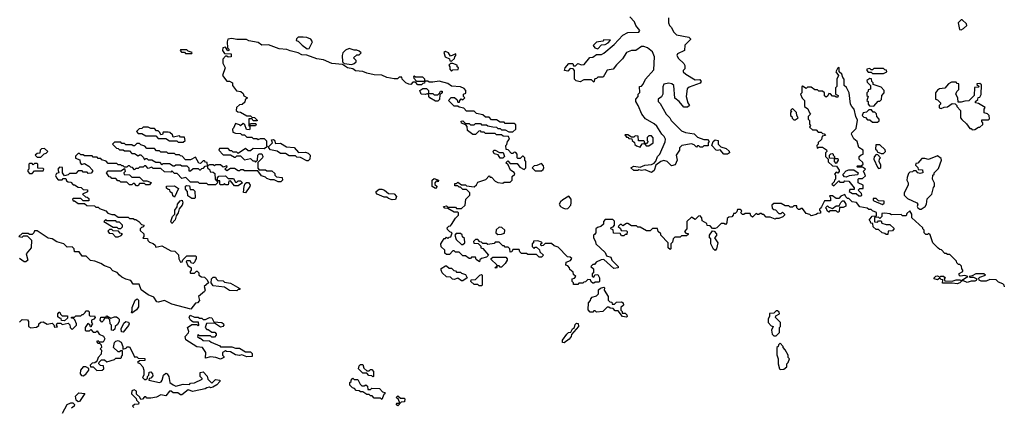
# Model space of a CAD drawing. Extents: x 2737310 to 2869991, y 870230 to 1012730.
# Tile 125 of 256: x 2850316 to 2858201, y 889255 to 892351. Entities that reach past the tile are written whole.
import ezdxf

# ---------------------------------------------------------------- set-up
doc = ezdxf.new("R2010")
doc.units = 0

msp = doc.modelspace()

# ---------------------------------------------------------------- linework, layer by layer
at = {"layer": '0CON02XD'}
for points in [[(2855410, 891185), (2855397, 891143), (2855375, 891127.5), (2855325, 891147.5), (2855295, 891143.3), (2855275, 891150), (2855265, 891143.3), (2855235, 891143.3), (2855210, 891165), (2855235, 891177.5), (2855285, 891170), (2855323, 891187), (2855375, 891192.5), (2855398.3, 891201.7), (2855411.7, 891218.3), (2855423.9, 891256.1), (2855442.5, 891275), (2855486.4, 891373.6), (2855486.7, 891395), (2855477.5, 891415), (2855457.5, 891435), (2855417.7, 891497.7), (2855397.5, 891517.5), (2855328.3, 891558.3), (2855297.5, 891595), (2855270, 891665), (2855250, 891695), (2855250, 891715), (2855270, 891735), (2855270, 891755), (2855281.7, 891768.3), (2855280, 891815), (2855295, 891820), (2855310, 891835), (2855327.5, 891875), (2855395, 891950), (2855400, 892055), (2855382.5, 892095), (2855345, 892126.7), (2855315, 892137.5), (2855295, 892137.5), (2855250, 892105), (2855215, 892103.3), (2855175, 892087.5), (2855143, 892037), (2855095, 891990), (2855070, 891955), (2855021.7, 891948.3), (2854988.3, 891891.7), (2854945, 891890), (2854935, 891880), (2854921.7, 891878.3), (2854915, 891850), (2854895, 891870), (2854835, 891870), (2854805, 891852.5), (2854771.7, 891861.7), (2854760, 891875), (2854760, 891945), (2854748.3, 891958.3), (2854725, 891960), (2854705, 891940), (2854680, 891945), (2854683, 891967), (2854715, 892000), (2854745, 892000), (2854751.7, 891981.7), (2854768.3, 891981.7), (2854785, 892000), (2854815, 891990), (2854837, 891993), (2854881.7, 892048.3), (2854905, 892050), (2854935, 892073.3), (2854975, 892073.8), (2854995, 892083.8), (2855076.7, 892153.3), (2855145, 892227.5), (2855185, 892247.5), (2855275, 892252.5), (2855282.5, 892265), (2855250, 892305), (2855240, 892335), (2855203, 892373)], [(2855512.5, 892365), (2855512.5, 892325), (2855520, 892305), (2855535, 892290), (2855553, 892253), (2855575, 892230), (2855675, 892210), (2855688.3, 892198.3), (2855688.3, 892191.7), (2855643, 892147), (2855640, 892105), (2855585, 892077.5), (2855577.5, 892065), (2855590.7, 892040.7), (2855635, 892000), (2855642.5, 891985), (2855641.7, 891958.3), (2855630, 891945), (2855630, 891935), (2855650, 891915), (2855725, 891870), (2855761.7, 891871.7), (2855772.5, 891855), (2855765, 891842.5), (2855678.3, 891811.7), (2855661.7, 891798.3), (2855652.5, 891735), (2855667.5, 891685), (2855680, 891665), (2855665, 891650), (2855635, 891650), (2855596.4, 891696.4), (2855563.6, 891723.6), (2855553.9, 891823.9), (2855537.7, 891837.7), (2855515, 891844), (2855473.3, 891835), (2855466.1, 891813.9), (2855466.4, 891753.6), (2855456.4, 891733.6), (2855430, 891715), (2855430, 891695), (2855445, 891680), (2855492.5, 891595), (2855523.3, 891565), (2855533.8, 891543.8), (2855615, 891462.5), (2855648.3, 891448.3), (2855717, 891437), (2855745, 891410), (2855795, 891392.5), (2855825, 891392.5), (2855837.5, 891375), (2855830, 891365), (2855828.3, 891341.7), (2855795, 891340), (2855785, 891330), (2855765, 891330), (2855755, 891340), (2855745, 891340), (2855735, 891330), (2855718.3, 891348.3), (2855695, 891357.5), (2855620, 891345), (2855600, 891325), (2855600, 891305), (2855573, 891267), (2855580, 891225), (2855565, 891190), (2855535, 891180), (2855500, 891215), (2855475, 891222.5), (2855450, 891215), (2855410, 891185)], [(2857855, 892270), (2857875, 892280), (2857900, 892305), (2857898.3, 892318.3), (2857865, 892350), (2857855, 892350), (2857832.5, 892325), (2857843, 892273), (2857855, 892270)], [(2854105, 891492.5), (2854135, 891490), (2854145, 891480), (2854165, 891480), (2854175, 891470), (2854205, 891470), (2854233, 891453), (2854265, 891452.5), (2854290, 891475), (2854288.3, 891508.3), (2854275, 891520), (2854205, 891520), (2854195, 891530), (2854165, 891530), (2854135, 891550), (2854095, 891550), (2854075, 891570), (2854045, 891570), (2854025, 891590), (2853975, 891600), (2853955, 891620), (2853895, 891620), (2853871.7, 891641.7), (2853835, 891650), (2853825, 891660), (2853795, 891660), (2853750, 891705), (2853771.7, 891728.3), (2853798.3, 891728.3), (2853818.3, 891708.3), (2853825, 891690), (2853838.3, 891691.7), (2853840, 891705), (2853851.7, 891718.3), (2853865, 891710), (2853880, 891725), (2853870, 891735), (2853870, 891755), (2853888.3, 891761.7), (2853890, 891785), (2853875, 891800), (2853845, 891812.5), (2853775, 891820), (2853745, 891840), (2853675, 891860), (2853625, 891850), (2853595, 891850), (2853585, 891860), (2853560, 891860), (2853558.3, 891841.7), (2853545, 891840), (2853535, 891830), (2853505, 891830), (2853485, 891850), (2853465, 891850), (2853447.5, 891832.5), (2853433.6, 891833.6), (2853407.5, 891845), (2853380, 891875), (2853375, 891890), (2853355, 891890), (2853341.7, 891878.3), (2853315, 891877.5), (2853255, 891887.5), (2853215, 891907.5), (2853155, 891910), (2853095, 891923.3), (2853065, 891937.5), (2853005, 891942.5), (2852985, 891957.5), (2852940, 891965), (2852901.7, 891991.7), (2852815, 892000), (2852749.3, 892029.3), (2852695, 892037.5), (2852615, 892067.5), (2852575, 892070), (2852546.4, 892086.4), (2852480.7, 892100.7), (2852455, 892112.5), (2852395, 892116.7), (2852309.3, 892149.3), (2852255, 892147.5), (2852225, 892168.8), (2852151.7, 892181.7), (2852133, 892193), (2852055, 892192.5), (2852015, 892200), (2851983.6, 892196.4), (2851977.5, 892175), (2851980, 892125), (2851990, 892115), (2851990, 892105), (2851981.7, 892101.7), (2851965, 892130), (2851943.6, 892126.4), (2851941.2, 892105), (2851955, 892080), (2852008.3, 892078.3), (2852010, 892055), (2851985, 892050), (2851975, 892060), (2851965, 892060), (2851942.5, 892035), (2851943, 892003), (2851962.5, 891965), (2851940, 891905), (2851975, 891860), (2851995, 891860), (2852020, 891845), (2852020, 891825), (2852051.7, 891781.7), (2852087.5, 891777.5), (2852105, 891760), (2852111.7, 891741.7), (2852140, 891725), (2852121.7, 891708.3), (2852118.3, 891691.7), (2852098.3, 891671.7), (2852075, 891670), (2852051.7, 891648.3), (2852050, 891625), (2852063, 891613), (2852085, 891610), (2852135, 891580), (2852165, 891580), (2852175, 891570), (2852197, 891567), (2852220, 891545), (2852215, 891540), (2852185, 891540), (2852178.3, 891558.3), (2852151.7, 891558.3), (2852151.7, 891501.7), (2852160, 891500), (2852165, 891520), (2852205, 891520), (2852210, 891515), (2852205, 891500), (2852160, 891500), (2852160, 891475), (2852155, 891470), (2852131.7, 891471.7), (2852118.3, 891508.3), (2852105, 891520), (2852085, 891500), (2852075, 891510), (2852045, 891520), (2852028.3, 891481.7), (2852020, 891475), (2852021.7, 891451.7), (2852045, 891442.5), (2852085, 891440), (2852095, 891430), (2852115, 891430), (2852135, 891410), (2852175, 891410), (2852185, 891400), (2852215, 891400), (2852225, 891392.5), (2852245, 891400), (2852275, 891400), (2852291.7, 891381.7), (2852292.5, 891345), (2852300, 891335), (2852275, 891317.5), (2852185, 891320), (2852165, 891300), (2852145, 891300), (2852125, 891320), (2852065, 891280), (2852055, 891290), (2852025, 891290), (2852015, 891300), (2852001.7, 891301.7), (2851985, 891320), (2851915, 891320), (2851910, 891305), (2851945, 891270), (2852005, 891270), (2852035, 891250), (2852045, 891250), (2852055, 891260), (2852085, 891260), (2852115, 891230), (2852165, 891240), (2852181.7, 891221.7), (2852195, 891220), (2852205, 891210), (2852220, 891225), (2852222.5, 891265), (2852235, 891277.5), (2852255, 891276.7), (2852263.3, 891255), (2852260, 891245), (2852221.7, 891208.3), (2852221.7, 891178.3), (2852223, 891163), (2852235, 891150), (2852285, 891150), (2852295, 891140), (2852335, 891140), (2852358.3, 891118.3), (2852360, 891105), (2852371.7, 891091.7), (2852418.3, 891088.3), (2852420, 891065), (2852407, 891053), (2852385, 891052.5), (2852355, 891070), (2852325, 891070), (2852295, 891080), (2852285, 891090), (2852251.7, 891101.7), (2852221.7, 891141.7), (2852115, 891140), (2852105, 891150), (2852085, 891150), (2852075, 891140), (2852065, 891140), (2852035, 891160), (2852005, 891160), (2851975, 891140), (2851960, 891155), (2851978.3, 891171.7), (2851975, 891180), (2851945, 891170), (2851925, 891190), (2851885, 891190), (2851875, 891180), (2851865, 891190), (2851835, 891190), (2851820, 891180), (2851820, 891165), (2851838.3, 891148.3), (2851841.7, 891131.7), (2851865, 891130), (2851878.3, 891118.3), (2851880, 891075), (2851891.7, 891061.7), (2851900, 891060), (2851900, 891085), (2851911.7, 891098.3), (2851965, 891100), (2851985, 891080), (2852028.3, 891078.3), (2852045, 891050), (2852055, 891050), (2852065, 891060), (2852085, 891060), (2852100, 891045), (2852065, 891020), (2852035, 891020), (2852005, 891060), (2851991.7, 891058.3), (2851985, 891030), (2851965, 891030), (2851955, 891040), (2851945, 891030), (2851925, 891030), (2851920, 891035), (2851920, 891060), (2851900, 891060), (2851900, 891045), (2851885, 891030), (2851825, 891030), (2851815, 891040), (2851755, 891040), (2851745, 891050), (2851685, 891050), (2851647, 891087), (2851615, 891080), (2851578.3, 891118.3), (2851555, 891120), (2851535, 891140), (2851525, 891130), (2851475, 891132.5), (2851445, 891160), (2851385, 891160), (2851375, 891170), (2851345, 891160), (2851325, 891180), (2851315, 891180), (2851305, 891170), (2851275, 891170), (2851265, 891160), (2851245, 891160), (2851235, 891150), (2851218.3, 891168.3), (2851205, 891170), (2851195, 891180), (2851185, 891180), (2851175, 891170), (2851155, 891170), (2851145, 891180), (2851135, 891180), (2851125, 891190), (2851105, 891190), (2851095, 891200), (2851025, 891200), (2851008.3, 891218.3), (2850975, 891230), (2850965, 891240), (2850945, 891240), (2850935, 891250), (2850905, 891250), (2850895, 891260), (2850835, 891260), (2850825, 891270), (2850805, 891270), (2850795, 891280), (2850785, 891280), (2850761.7, 891258.3), (2850761.7, 891241.7), (2850798.3, 891228.3), (2850800, 891205), (2850811.7, 891191.7), (2850835, 891200), (2850868.3, 891178.3), (2850900, 891145), (2850900, 891135), (2850888.3, 891121.7), (2850865, 891120), (2850855, 891130), (2850825, 891130), (2850815, 891140), (2850785, 891140), (2850765, 891120), (2850715, 891120), (2850705, 891110), (2850675, 891100), (2850660, 891125), (2850658.3, 891168.3), (2850635, 891170), (2850620, 891155), (2850630, 891125), (2850611.7, 891118.3), (2850603, 891103), (2850610, 891085), (2850625, 891070), (2850655, 891070), (2850665, 891080), (2850685, 891080), (2850691.7, 891061.7), (2850703, 891053), (2850725, 891050), (2850745, 891030), (2850755, 891030), (2850785, 891010), (2850807, 891007), (2850825, 890990), (2850858.3, 890988.3), (2850858.3, 890971.7), (2850820, 890955), (2850841.7, 890931.7), (2850855, 890930), (2850868.3, 890918.3), (2850868.3, 890901.7), (2850825, 890900), (2850805, 890920), (2850745, 890920), (2850740, 890915), (2850745, 890900), (2850755, 890900), (2850785, 890880), (2850835, 890880), (2850853, 890863), (2850915, 890860), (2850925, 890850), (2850945, 890850), (2850955, 890840), (2851005, 890820), (2851023, 890803), (2851055, 890790), (2851075, 890790), (2851105, 890770), (2851185, 890770), (2851195, 890760), (2851225, 890760), (2851235, 890750), (2851245, 890750), (2851270, 890735), (2851291.7, 890711.7), (2851310, 890705), (2851308.3, 890691.7), (2851291.7, 890688.3), (2851280, 890675), (2851281.7, 890661.7), (2851310, 890635), (2851310, 890615), (2851301.7, 890601.7), (2851338.3, 890598.3), (2851341.7, 890581.7), (2851355, 890570), (2851385, 890560), (2851400, 890545), (2851405, 890530), (2851455, 890540), (2851525, 890500), (2851558.3, 890498.3), (2851588.3, 890468.3), (2851590, 890435), (2851605, 890410), (2851618.3, 890411.7), (2851621.7, 890428.3), (2851655, 890460), (2851725, 890460), (2851730, 890455), (2851730, 890435), (2851720, 890425), (2851718.3, 890411.7), (2851705, 890400), (2851691.7, 890401.7), (2851680, 890420), (2851655, 890420), (2851650, 890415), (2851661.7, 890381.7), (2851690, 890365), (2851690, 890345), (2851680, 890335), (2851680, 890325), (2851685, 890320), (2851715, 890320), (2851731.7, 890338.3), (2851738.3, 890338.3), (2851750, 890325), (2851750, 890305), (2851773, 890293), (2851795, 890290), (2851818.3, 890268.3), (2851827.5, 890245), (2851792.5, 890215), (2851800, 890185), (2851796.7, 890173.3), (2851747.5, 890135), (2851757, 890103), (2851740, 890085), (2851725, 890080), (2851687, 890033), (2851535, 890072.5), (2851475, 890102.5), (2851425, 890090), (2851415, 890092.5), (2851389.3, 890129.3), (2851345, 890148.8), (2851307.5, 890175)], [(2852618.3, 892118.3), (2852635, 892120), (2852660, 892175), (2852646.4, 892196.4), (2852615, 892207.5), (2852585, 892210), (2852545, 892210), (2852531.7, 892198.3), (2852530, 892185), (2852545, 892180), (2852577, 892147), (2852618.3, 892118.3)], [(2854945, 892117.5), (2854975, 892150), (2855005, 892152.5), (2855030, 892165), (2855048.3, 892188.3), (2854995, 892190), (2854985, 892180), (2854935, 892172.5), (2854907.5, 892145), (2854922.5, 892125), (2854945, 892117.5)], [(2851695, 892080), (2851698.3, 892088.3), (2851665, 892100), (2851655, 892110), (2851605, 892110), (2851600, 892105), (2851611.7, 892091.7), (2851635, 892090), (2851645, 892080), (2851695, 892080)], [(2852975, 891992.5), (2852995, 892000), (2853010, 892015), (2853010, 892025), (2852990, 892045), (2853015, 892070), (2853035, 892070), (2853050, 892085), (2853035, 892100), (2853017, 892107), (2852995, 892107.5), (2852955, 892120), (2852923.9, 892106.1), (2852903, 892087), (2852897.5, 892065), (2852900, 892015), (2852915, 892000), (2852975, 891992.5)], [(2853775, 892020), (2853798.3, 892041.7), (2853800, 892055), (2853810, 892065), (2853808.3, 892078.3), (2853765, 892060), (2853750, 892085), (2853725, 892096.7), (2853711.7, 892088.3), (2853723.6, 892053.6), (2853758.3, 892038.3), (2853761.7, 892021.7), (2853775, 892020)], [(2853775, 891940), (2853785, 891950), (2853828.3, 891951.7), (2853830, 891965), (2853820, 891975), (2853818.3, 891988.3), (2853785, 892000), (2853765, 892000), (2853751.7, 891988.3), (2853760, 891975), (2853760, 891955), (2853775, 891940)], [(2857055, 890940), (2857060, 890945), (2857058.3, 890958.3), (2857030, 890985), (2857045, 891000), (2857070, 891000), (2857070, 891025), (2857030, 891045), (2857030, 891075), (2857035, 891080), (2857065, 891080), (2857088.3, 891101.7), (2857078.3, 891128.3), (2857070, 891135), (2857090, 891155), (2857065, 891170), (2857025, 891170), (2857020, 891175), (2857025, 891180), (2857055, 891180), (2857070, 891195), (2857068.3, 891208.3), (2857040, 891235), (2857040, 891255), (2857055, 891270), (2857070, 891275), (2857070, 891305), (2857037, 891327), (2857022.5, 891375), (2856997, 891397), (2856977.5, 891435), (2856980, 891445), (2857015, 891480), (2857026.2, 891546.2), (2857013.3, 891575), (2857000, 891635), (2856980, 891655), (2856970, 891675), (2856957.5, 891765), (2856937, 891807), (2856920, 891825), (2856920, 891875), (2856908.3, 891888.3), (2856900, 891915), (2856880, 891935), (2856878.3, 891968.3), (2856865, 891960), (2856852.5, 891935), (2856872.5, 891905), (2856860, 891875), (2856860, 891815), (2856850, 891805), (2856850, 891755), (2856870, 891745), (2856868.3, 891731.7), (2856855, 891730), (2856845, 891740), (2856825, 891740), (2856808.3, 891758.3), (2856795, 891760), (2856788.3, 891741.7), (2856775, 891730), (2856761.7, 891741.7), (2856760, 891765), (2856745, 891780), (2856715, 891780), (2856705, 891790), (2856685, 891790), (2856655, 891810), (2856625, 891810), (2856615, 891800), (2856585, 891820), (2856580, 891815), (2856580, 891765), (2856570, 891755), (2856583, 891723), (2856600, 891705), (2856600, 891655), (2856628.3, 891638.3), (2856640, 891605), (2856650, 891595), (2856630, 891575), (2856630, 891555), (2856640, 891545), (2856640, 891515), (2856650, 891505), (2856641.7, 891491.7), (2856665, 891470), (2856695, 891470), (2856711.7, 891451.7), (2856735, 891450), (2856745, 891440), (2856758.3, 891438.3), (2856770, 891425), (2856741.7, 891418.3), (2856738.3, 891391.7), (2856711.7, 891368.3), (2856710, 891355), (2856700, 891345), (2856701.7, 891321.7), (2856715, 891330), (2856745, 891330), (2856778.3, 891308.3), (2856780, 891295), (2856770, 891285), (2856770, 891255), (2856790, 891235), (2856791.7, 891211.7), (2856825, 891180), (2856858.3, 891178.3), (2856880, 891145), (2856880, 891135), (2856868.3, 891121.7), (2856855, 891130), (2856840, 891115), (2856850, 891105), (2856850, 891075), (2856840, 891065), (2856838.3, 891051.7), (2856820, 891035), (2856835, 891020), (2856875, 891060), (2856885, 891050), (2856915, 891050), (2856925, 891060), (2856955, 891057.5), (2857000, 891005), (2856998.3, 890991.7), (2856965, 890990), (2856960, 890975), (2856985, 890960), (2857015, 890960), (2857035, 890940), (2857055, 890940)], [(2857235, 891920), (2857260, 891935), (2857258.3, 891948.3), (2857245, 891950), (2857235, 891960), (2857155, 891960), (2857145, 891950), (2857135, 891950), (2857125, 891960), (2857100, 891955), (2857100, 891945), (2857111.7, 891931.7), (2857135, 891930), (2857145, 891920), (2857235, 891920)], [(2853560, 891860), (2853560, 891875), (2853545, 891890), (2853485, 891890), (2853475, 891900), (2853470, 891895), (2853471.7, 891881.7), (2853495, 891860), (2853555, 891860), (2853560, 891860)], [(2857155, 891660), (2857191.7, 891698.3), (2857205, 891700), (2857218.3, 891711.7), (2857220, 891745), (2857240, 891765), (2857240, 891785), (2857215, 891810), (2857151.7, 891831.7), (2857150, 891845), (2857140, 891855), (2857138.3, 891878.3), (2857125, 891880), (2857100, 891865), (2857101.7, 891851.7), (2857130, 891825), (2857130, 891795), (2857111.7, 891788.3), (2857110, 891775), (2857100, 891765), (2857100, 891745), (2857110, 891735), (2857100, 891705), (2857110, 891695), (2857110, 891675), (2857121.7, 891661.7), (2857155, 891660)], [(2857945, 891470), (2857965, 891472.5), (2857995, 891490), (2858005, 891490), (2858028.3, 891511.7), (2858030, 891525), (2858020, 891535), (2858021.7, 891548.3), (2858075, 891550), (2858081.7, 891558.3), (2858080, 891585), (2858067, 891597), (2858040, 891605), (2858040, 891635), (2858048.3, 891648.3), (2857995, 891680), (2857970, 891685), (2857970, 891695), (2857988.3, 891711.7), (2857991.7, 891728.3), (2858005, 891730), (2858017, 891753), (2858018.3, 891828.3), (2858005, 891840), (2857981.7, 891838.3), (2857981.7, 891831.7), (2858000, 891815), (2857995, 891810), (2857961.7, 891808.3), (2857960, 891745), (2857918.3, 891701.7), (2857885, 891700), (2857855, 891690), (2857831.7, 891691.7), (2857830, 891725), (2857812.5, 891755), (2857820, 891775), (2857837, 891793), (2857838.3, 891838.3), (2857825, 891840), (2857815, 891850), (2857778.3, 891851.7), (2857753.6, 891836.4), (2857725, 891802.5), (2857683, 891797), (2857665, 891787.5), (2857650, 891765), (2857650, 891715), (2857665, 891710), (2857690, 891685), (2857690, 891675), (2857680, 891665), (2857680, 891645), (2857695, 891640), (2857718.3, 891651.7), (2857747, 891653), (2857785, 891680), (2857808.3, 891678.3), (2857820, 891665), (2857820, 891655), (2857850, 891625), (2857850, 891565), (2857860.7, 891550.7), (2857898.3, 891518.3), (2857925, 891480), (2857935, 891480), (2857945, 891470)], [(2853645, 891697.5), (2853600, 891725), (2853592.5, 891735), (2853590, 891760), (2853563, 891753), (2853530, 891755), (2853520, 891785), (2853545, 891800), (2853575, 891800), (2853590, 891785), (2853590, 891760), (2853625, 891760), (2853635, 891750), (2853665, 891750), (2853678.3, 891761.7), (2853685, 891780), (2853698.3, 891778.3), (2853700, 891765), (2853681.7, 891748.3), (2853677, 891713), (2853665, 891700), (2853645, 891697.5)], [(2856525, 891550), (2856550, 891565), (2856540, 891585), (2856538.3, 891608.3), (2856505, 891640), (2856490, 891625), (2856500, 891615), (2856490, 891605), (2856490, 891585), (2856500, 891575), (2856501.7, 891561.7), (2856515, 891550), (2856525, 891550)], [(2857185, 891530), (2857198.3, 891541.7), (2857200, 891555), (2857180, 891575), (2857178.3, 891598.3), (2857165, 891610), (2857151.7, 891611.7), (2857138.3, 891628.3), (2857115, 891630), (2857098.3, 891611.7), (2857070, 891605), (2857063, 891583), (2857075, 891570), (2857088.3, 891568.3), (2857105, 891550), (2857125, 891550), (2857145, 891530), (2857185, 891530)], [(2857955, 890290), (2857980, 890275), (2857976.4, 890263.6), (2857965, 890257.5), (2857935, 890257.5), (2857905, 890247.5), (2857875, 890260), (2857860, 890260), (2857846.1, 890243.9), (2857825, 890236.7), (2857785, 890242.5), (2857705, 890240), (2857708.3, 890268.3), (2857695, 890270), (2857685, 890280), (2857665, 890267.5), (2857640, 890275), (2857640, 890285), (2857653, 890297), (2857665, 890300), (2857685, 890290), (2857693, 890297), (2857715, 890297.5), (2857730, 890285), (2857720, 890275), (2857725, 890260), (2857785, 890257.5), (2857815, 890267.5), (2857845, 890267.5), (2857860, 890260), (2857860, 890265), (2857910, 890295), (2857885, 890302.5), (2857848.3, 890298.3), (2857840, 890305), (2857840.7, 890319.3), (2857870, 890335), (2857870, 890345), (2857860, 890355), (2857858.3, 890378.3), (2857845, 890390), (2857835, 890390), (2857820, 890405), (2857818.3, 890418.3), (2857765, 890470), (2857745, 890470), (2857735, 890480), (2857725, 890480), (2857698.3, 890508.3), (2857685, 890510), (2857671.7, 890521.7), (2857630, 890565), (2857608.3, 890628.3), (2857595, 890640), (2857585, 890630), (2857571.7, 890631.7), (2857560, 890645), (2857560, 890665), (2857550, 890675), (2857550, 890685), (2857460, 890765), (2857460, 890795), (2857445, 890820), (2857421.7, 890798.3), (2857415, 890780), (2857385, 890780), (2857375, 890790), (2857298.3, 890788.3), (2857285, 890797.5), (2857245, 890802.5), (2857221.7, 890798.3), (2857220, 890775), (2857205, 890760), (2857195, 890770), (2857161.7, 890768.3), (2857161.7, 890731.7), (2857185, 890730), (2857195, 890740), (2857215, 890740), (2857221.7, 890721.7), (2857255, 890710), (2857285, 890710), (2857318.3, 890678.3), (2857305, 890660), (2857271.7, 890658.3), (2857268.3, 890631.7), (2857255, 890630), (2857245, 890640), (2857223, 890643), (2857195, 890670), (2857175, 890670), (2857151.7, 890691.7), (2857148.3, 890718.3), (2857131.7, 890721.7), (2857130, 890735), (2857120, 890745), (2857141.7, 890778.3), (2857178.3, 890781.7), (2857178.3, 890808.3), (2857145, 890820), (2857135, 890830), (2857115, 890830), (2857101.7, 890841.7), (2857043, 890853), (2857018.3, 890888.3), (2856981.7, 890891.7), (2856955, 890920), (2856945, 890920), (2856931.7, 890931.7), (2856925, 890950), (2856891.7, 890938.3), (2856875, 890920), (2856855, 890920), (2856825, 890940), (2856800, 890940), (2856810, 890925), (2856808.3, 890901.7), (2856760, 890900), (2856738.3, 890851.7), (2856728.3, 890841.7), (2856720, 890835), (2856720, 890825), (2856730, 890815), (2856728.3, 890801.7), (2856705, 890800), (2856695, 890790), (2856655, 890780), (2856645, 890790), (2856615, 890800), (2856585, 890840), (2856575, 890840), (2856565, 890830), (2856551.7, 890831.7), (2856540, 890845), (2856540, 890860), (2856515, 890860), (2856505, 890850), (2856485, 890850), (2856475, 890860), (2856445, 890860), (2856415, 890880), (2856355, 890880), (2856340, 890865), (2856341.7, 890841.7), (2856355, 890830), (2856368.3, 890828.3), (2856395, 890800), (2856415, 890800), (2856425, 890810), (2856440, 890795), (2856440, 890785), (2856428.3, 890771.7), (2856395, 890760), (2856375, 890760), (2856365, 890752.5), (2856325, 890770), (2856295, 890770), (2856275, 890790), (2856265, 890790), (2856255, 890800), (2856245, 890800), (2856235, 890790), (2856225, 890790), (2856215, 890800), (2856185, 890770), (2856171.7, 890781.7), (2856165, 890800), (2856125, 890800), (2856115, 890790), (2856105, 890790), (2856090, 890805), (2856100, 890820), (2856085, 890830), (2856065, 890830), (2856058.3, 890811.7), (2856045, 890800), (2856031.7, 890798.3), (2856030, 890785), (2856018.3, 890771.7), (2855995, 890770), (2855981.7, 890758.3), (2855980, 890725), (2855968.3, 890711.7), (2855955, 890720), (2855935, 890720), (2855900, 890685), (2855885, 890680), (2855865, 890680), (2855845, 890700), (2855821.7, 890701.7), (2855818.3, 890718.3), (2855781.7, 890741.7), (2855780, 890765), (2855765, 890780), (2855751.7, 890778.3), (2855725, 890750), (2855695, 890770), (2855660, 890735), (2855660, 890675), (2855640, 890655), (2855651.7, 890641.7), (2855668.3, 890638.3), (2855668.3, 890631.7), (2855655, 890620), (2855615, 890620), (2855605, 890610), (2855561.7, 890608.3), (2855550, 890595), (2855545, 890570), (2855530, 890555), (2855530, 890515), (2855525, 890510), (2855510, 890525), (2855510, 890565), (2855450, 890625), (2855450, 890635), (2855430, 890655), (2855425, 890680), (2855385, 890680), (2855365, 890660), (2855335, 890660), (2855285, 890690), (2855265, 890690), (2855255, 890700), (2855215, 890700), (2855185, 890720), (2855175, 890720), (2855145, 890700), (2855135, 890710), (2855125, 890710), (2855110, 890695), (2855128.3, 890678.3), (2855131.7, 890661.7), (2855175, 890660), (2855180, 890655), (2855178.3, 890631.7), (2855165, 890630), (2855155, 890620), (2855135, 890620), (2855125, 890640), (2855071.7, 890641.7), (2855068.3, 890668.3), (2855050, 890675), (2855051.7, 890688.3), (2855068.3, 890691.7), (2855080, 890705), (2855078.3, 890738.3), (2855065, 890750), (2855005, 890750), (2854990, 890735), (2854990, 890715), (2854970, 890695), (2854943, 890687), (2854930, 890675), (2854930, 890645), (2854918.3, 890631.7), (2854910, 890625), (2854910, 890605), (2854927.5, 890575), (2854930, 890555), (2855005, 890487.5), (2855015, 890460), (2855049.3, 890449.3), (2855057.5, 890425), (2855110, 890375), (2855110, 890365), (2855075, 890357.5), (2854995, 890430), (2854973, 890427), (2854931.7, 890408.3), (2854918.3, 890391.7), (2854905, 890390), (2854890, 890375), (2854910, 890355), (2854910, 890325), (2854900, 890315), (2854900, 890295), (2854915, 890290), (2854921.7, 890308.3), (2854945, 890310), (2854960, 890285), (2854960, 890255), (2854955, 890250), (2854925, 890250), (2854915, 890240), (2854905, 890240), (2854891.7, 890251.7), (2854888.3, 890268.3), (2854865, 890270), (2854848.3, 890251.7), (2854835, 890250), (2854825, 890240), (2854795, 890240), (2854785, 890230), (2854751.7, 890231.7), (2854750, 890245), (2854740, 890255), (2854740, 890275), (2854758.3, 890281.7), (2854770, 890295), (2854751.7, 890311.7), (2854748.3, 890328.3), (2854721.7, 890351.7), (2854720, 890365), (2854705, 890380), (2854690, 890385), (2854691.7, 890408.3), (2854728.3, 890421.7), (2854738.3, 890438.3), (2854725, 890450), (2854701.7, 890451.7), (2854628.3, 890528.3), (2854595, 890540), (2854575, 890560), (2854525, 890560), (2854508.3, 890541.7), (2854495, 890540), (2854490, 890545), (2854490, 890555), (2854500, 890565), (2854495, 890570), (2854465, 890580), (2854431.7, 890578.3), (2854430, 890565), (2854420, 890555), (2854420, 890535), (2854435, 890520), (2854445, 890530), (2854455, 890530), (2854478.3, 890508.3), (2854481.7, 890491.7), (2854510, 890465), (2854495, 890450), (2854475, 890450), (2854455, 890470), (2854385, 890470), (2854375, 890480), (2854335, 890480), (2854321.7, 890491.7), (2854315, 890510), (2854265, 890510), (2854258.3, 890491.7), (2854245, 890490), (2854240, 890515), (2854228.3, 890528.3), (2854205, 890530), (2854195, 890540), (2854185, 890540), (2854155, 890570), (2854125, 890570), (2854115, 890560), (2854065, 890550), (2854055, 890560), (2854025, 890560), (2854015, 890570), (2854001.7, 890571.7), (2853985, 890590), (2853965, 890590), (2853950, 890575), (2853951.7, 890561.7), (2853988.3, 890558.3), (2854008.3, 890538.3), (2854010, 890525), (2854025, 890520), (2854070, 890465), (2854055, 890450), (2854015, 890440), (2854001.7, 890428.3), (2853998.3, 890411.7), (2853971.7, 890431.7), (2853965, 890450), (2853935, 890450), (2853925, 890440), (2853915, 890440), (2853885, 890460), (2853865, 890460), (2853835, 890490), (2853805, 890490), (2853795, 890500), (2853785, 890500), (2853758.3, 890471.7), (2853735, 890470), (2853721.7, 890481.7), (2853720, 890505), (2853691.7, 890531.7), (2853687.5, 890555), (2853715, 890600), (2853725, 890600), (2853735, 890610), (2853745, 890600), (2853755, 890610), (2853768.3, 890611.7), (2853780, 890645), (2853761.7, 890651.7), (2853741.7, 890671.7), (2853740, 890685), (2853751.7, 890698.3), (2853765, 890700), (2853775, 890710), (2853807, 890763), (2853830, 890785), (2853830, 890805), (2853825, 890810), (2853795, 890810), (2853745, 890840), (2853721.7, 890841.7), (2853710, 890855), (2853735, 890860), (2853745, 890850), (2853805, 890850), (2853815, 890840), (2853855, 890840), (2853882.5, 890865), (2853890, 890915), (2853920, 890945), (2853920, 890965), (2853895, 890990), (2853865, 890990), (2853845, 891010), (2853835, 891010), (2853825, 891020), (2853801.7, 891021.7), (2853801.7, 891038.3), (2853815, 891040), (2853825, 891050), (2853855, 891030), (2853885, 891030), (2853895, 891020), (2853955, 891012.5), (2853975, 891030), (2853985, 891050), (2854048.3, 891071.7), (2854075, 891100), (2854085, 891090), (2854095, 891090), (2854125, 891057.5), (2854145, 891047.5), (2854185, 891042.5), (2854195, 891050), (2854245, 891050), (2854260, 891065), (2854260, 891095), (2854280, 891115), (2854276.4, 891126.4), (2854247, 891147), (2854228.3, 891188.3), (2854210, 891205), (2854225, 891220), (2854245, 891200), (2854298.8, 891198.8), (2854320.7, 891170.7), (2854355, 891152.5), (2854370, 891165), (2854370, 891215), (2854360, 891225), (2854360, 891245), (2854348.3, 891258.3), (2854341.7, 891258.3), (2854325, 891240), (2854305, 891240), (2854300, 891245), (2854300, 891275), (2854288.3, 891288.3), (2854275, 891290), (2854265, 891280), (2854255, 891280), (2854228.3, 891308.3), (2854211.7, 891311.7), (2854210, 891345), (2854217.5, 891352.5), (2854223, 891377), (2854237.5, 891395), (2854230, 891415), (2854188.3, 891418.3), (2854175, 891430), (2854135, 891430), (2854125, 891440), (2854045, 891440), (2854035, 891450), (2854015, 891450), (2854005, 891460), (2853991.7, 891458.3), (2853967, 891433), (2853945, 891432.5), (2853902.5, 891465), (2853900, 891495), (2853888.3, 891508.3), (2853853.6, 891523.6), (2853851.7, 891538.3), (2853865, 891540), (2853885, 891520), (2853915, 891520), (2853925, 891510), (2853955, 891510), (2853965, 891520), (2854005, 891520), (2854015, 891510), (2854055, 891510), (2854065, 891500), (2854105, 891492.5)], [(2851625, 891370), (2851640, 891385), (2851635, 891410), (2851605, 891410), (2851595, 891420), (2851545, 891410), (2851538.3, 891428.3), (2851517, 891447), (2851505, 891450), (2851465, 891450), (2851458.3, 891431.7), (2851445, 891430), (2851438.3, 891448.3), (2851425, 891460), (2851411.7, 891461.7), (2851395, 891480), (2851365, 891480), (2851345, 891490), (2851305, 891490), (2851295, 891480), (2851271.7, 891478.3), (2851250, 891455), (2851265, 891440), (2851295, 891440), (2851325, 891420), (2851405, 891420), (2851425, 891400), (2851485, 891400), (2851515, 891380), (2851575, 891380), (2851585, 891370), (2851625, 891370)], [(2851685, 891140), (2851705, 891160), (2851745, 891160), (2851755, 891150), (2851765, 891150), (2851775, 891160), (2851788.3, 891161.7), (2851801.7, 891178.3), (2851820, 891180), (2851818.3, 891208.3), (2851805, 891210), (2851795, 891220), (2851785, 891220), (2851765, 891200), (2851751.7, 891201.7), (2851725, 891250), (2851685, 891230), (2851645, 891230), (2851618.3, 891258.3), (2851605, 891260), (2851595, 891270), (2851565, 891270), (2851555, 891280), (2851505, 891280), (2851495, 891290), (2851445, 891290), (2851435, 891300), (2851411.7, 891301.7), (2851395, 891320), (2851335, 891320), (2851318.3, 891338.3), (2851285, 891350), (2851275, 891360), (2851255, 891360), (2851235, 891340), (2851225, 891340), (2851215, 891350), (2851165, 891350), (2851155, 891360), (2851135, 891360), (2851125, 891370), (2851075, 891370), (2851060, 891355), (2851091.7, 891321.7), (2851105, 891320), (2851115, 891310), (2851145, 891310), (2851155, 891300), (2851195, 891300), (2851215, 891280), (2851235, 891280), (2851265, 891260), (2851275, 891270), (2851285, 891270), (2851308.3, 891248.3), (2851315, 891230), (2851325, 891240), (2851335, 891240), (2851345, 891230), (2851375, 891230), (2851405, 891210), (2851435, 891210), (2851455, 891190), (2851465, 891200), (2851515, 891200), (2851545, 891180), (2851555, 891180), (2851565, 891190), (2851605, 891190), (2851615, 891180), (2851655, 891180), (2851670, 891165), (2851671.7, 891141.7), (2851685, 891140)], [(2852625, 891220), (2852615, 891220), (2852565, 891247.5), (2852535, 891250), (2852525, 891260), (2852475, 891260), (2852445, 891280), (2852405, 891280), (2852377, 891297), (2852325, 891310), (2852310, 891325), (2852310, 891335), (2852340, 891365), (2852331.7, 891388.3), (2852345, 891392.5), (2852356.4, 891386.4), (2852365, 891360), (2852405, 891362.5), (2852453, 891333), (2852515, 891326.7), (2852548.3, 891288.3), (2852605, 891291.2), (2852625, 891283.3), (2852642.5, 891265), (2852640, 891235), (2852625, 891220)], [(2855285, 891330), (2855301.7, 891358.3), (2855320, 891360), (2855320, 891375), (2855315, 891380), (2855271.7, 891381.7), (2855268.3, 891418.3), (2855245, 891420), (2855235, 891410), (2855215, 891410), (2855185, 891430), (2855161.7, 891428.3), (2855175, 891410), (2855185, 891410), (2855195, 891400), (2855218.3, 891398.3), (2855220, 891385), (2855238.3, 891368.3), (2855241.7, 891351.7), (2855255, 891340), (2855285, 891330)], [(2855355, 891340), (2855390, 891365), (2855390, 891405), (2855375, 891420), (2855355, 891420), (2855341.7, 891408.3), (2855340, 891385), (2855350, 891375), (2855335, 891360), (2855320, 891360), (2855331.7, 891341.7), (2855355, 891340)], [(2855985, 891273.3), (2855953.9, 891273.9), (2855925, 891310), (2855905, 891302.5), (2855892.5, 891305), (2855860, 891345), (2855870, 891375), (2855885, 891390), (2855910, 891385), (2855910, 891355), (2855931.7, 891331.7), (2855975, 891320), (2855998.3, 891298.3), (2856000, 891285), (2855985, 891273.3)], [(2850485, 891250), (2850511.7, 891278.3), (2850528.3, 891281.7), (2850540, 891295), (2850515, 891320), (2850491.7, 891318.3), (2850480, 891305), (2850478.3, 891281.7), (2850455, 891280), (2850440, 891265), (2850455, 891250), (2850485, 891250)], [(2854185, 891242.5), (2854165, 891243.3), (2854148.3, 891268.3), (2854115, 891277.5), (2854107.5, 891295), (2854113.6, 891306.4), (2854125, 891307.5), (2854158.3, 891288.3), (2854188.3, 891288.3), (2854197.5, 891255), (2854185, 891242.5)], [(2857235, 891280), (2857250, 891295), (2857248.3, 891308.3), (2857205, 891350), (2857171.7, 891348.3), (2857170, 891315), (2857180, 891305), (2857181.7, 891291.7), (2857215, 891280), (2857235, 891280)], [(2856855, 891200), (2856840, 891215), (2856840, 891240), (2856801.7, 891241.7), (2856800, 891265), (2856811.7, 891278.3), (2856825, 891280), (2856830, 891275), (2856830, 891265), (2856840, 891255), (2856840, 891240), (2856868.3, 891238.3), (2856870, 891225), (2856855, 891200)], [(2857195, 891160), (2857205, 891162.5), (2857211.7, 891168.3), (2857212.5, 891185), (2857200, 891215), (2857203, 891237), (2857210, 891245), (2857188.3, 891268.3), (2857175, 891272.5), (2857158.3, 891251.7), (2857156.7, 891235), (2857185, 891170), (2857195, 891160)], [(2857535, 890832.5), (2857567.5, 890855), (2857577, 890873), (2857583, 890917), (2857620, 890955), (2857633, 891007), (2857641.7, 891018.3), (2857641.7, 891041.7), (2857627.5, 891075), (2857630, 891105), (2857640, 891115), (2857640, 891125), (2857675, 891160), (2857697.5, 891225), (2857695, 891240), (2857665, 891260), (2857595, 891232.5), (2857565, 891240), (2857541.7, 891238.3), (2857508.3, 891201.7), (2857491.7, 891198.3), (2857490, 891185), (2857508.3, 891168.3), (2857511.7, 891151.7), (2857545, 891150), (2857550, 891125), (2857528.3, 891118.3), (2857510, 891125), (2857495, 891140), (2857475, 891140), (2857467, 891133), (2857445, 891130), (2857435, 891120), (2857423, 891087), (2857420, 891065), (2857430, 891045), (2857430, 891025), (2857400, 890965), (2857400, 890945), (2857425, 890920), (2857500, 890885), (2857507.5, 890875), (2857502.5, 890855), (2857507.5, 890845), (2857525, 890832.5), (2857535, 890832.5)], [(2850415, 891120), (2850435, 891140), (2850505, 891140), (2850510, 891155), (2850505, 891160), (2850461.7, 891161.7), (2850460, 891195), (2850455, 891200), (2850435, 891200), (2850425, 891190), (2850415, 891200), (2850395, 891200), (2850390, 891195), (2850390, 891155), (2850380, 891145), (2850380, 891135), (2850395, 891120), (2850415, 891120)], [(2851265, 891020), (2851251.7, 891021.7), (2851235, 891040), (2851225, 891040), (2851215, 891030), (2851195, 891030), (2851175, 891050), (2851125, 891050), (2851115, 891060), (2851101.7, 891061.7), (2851085, 891080), (2851055, 891080), (2851045, 891090), (2851031.7, 891091.7), (2851010, 891125), (2851025, 891140), (2851125, 891140), (2851155, 891160), (2851160, 891135), (2851150, 891125), (2851151.7, 891111.7), (2851195, 891110), (2851215, 891090), (2851275, 891090), (2851305, 891060), (2851335, 891060), (2851368.3, 891048.3), (2851355, 891030), (2851325, 891030), (2851315, 891040), (2851275, 891040), (2851265, 891020)], [(2854495, 891140), (2854508.3, 891151.7), (2854512.5, 891165), (2854511.7, 891181.7), (2854495, 891200), (2854457, 891183), (2854435, 891180), (2854420, 891165), (2854445, 891140), (2854495, 891140)], [(2856935, 891090), (2856921.7, 891091.7), (2856910, 891105), (2856910, 891115), (2856935, 891140), (2856955, 891150), (2856995, 891150), (2857030, 891125), (2857025, 891110), (2856958.3, 891101.7), (2856935, 891090)], [(2853645, 891000), (2853620, 891015), (2853620, 891065), (2853635, 891080), (2853670, 891065), (2853668.3, 891051.7), (2853655, 891060), (2853640, 891045), (2853641.7, 891031.7), (2853660, 891015), (2853645, 891000)], [(2851555, 890930), (2851541.7, 890941.7), (2851538.3, 890958.3), (2851521.7, 890971.7), (2851518.3, 890988.3), (2851505, 890990), (2851491.7, 891001.7), (2851491.7, 891018.3), (2851555, 891020), (2851588.3, 890998.3), (2851555, 890930)], [(2851715, 890920), (2851695, 890920), (2851661.7, 890941.7), (2851660, 890975), (2851642.5, 890995), (2851645, 891017.5), (2851655, 891022.5), (2851675, 891020), (2851681.7, 890991.7), (2851705, 890990), (2851718.3, 890978.3), (2851720, 890925), (2851715, 890920)], [(2852125, 890963.3), (2852108.3, 890968.3), (2852113, 891017), (2852121.7, 891038.3), (2852132.5, 891047.5), (2852147, 891047), (2852162.5, 891025), (2852160, 891015), (2852125, 890963.3)], [(2853298.3, 890908.3), (2853268.3, 890918.3), (2853255, 890930), (2853235, 890930), (2853180, 890955), (2853170, 890965), (2853170, 890975), (2853195, 890993.3), (2853215, 890994), (2853237.5, 890985), (2853268.3, 890958.3), (2853315, 890956.7), (2853332.5, 890935), (2853325, 890910), (2853298.3, 890908.3)], [(2851535, 890720), (2851527.5, 890735), (2851540, 890775), (2851557.5, 890792.5), (2851557.5, 890825), (2851576.7, 890853.3), (2851578.8, 890875), (2851600.7, 890899.3), (2851617, 890907), (2851622.5, 890885), (2851616.7, 890865), (2851593, 890837), (2851586.2, 890803.8), (2851568.3, 890781.7), (2851560.7, 890749.3), (2851535, 890720)], [(2854685, 890837.5), (2854705, 890840), (2854730, 890865), (2854732.5, 890885), (2854732.5, 890915), (2854715, 890936.7), (2854665, 890907.5), (2854647, 890893), (2854637.5, 890875), (2854646.7, 890855), (2854665, 890843.3), (2854685, 890837.5)], [(2856875, 890810), (2856865, 890810), (2856855, 890820), (2856805, 890820), (2856795, 890810), (2856781.7, 890821.7), (2856780, 890835), (2856770, 890845), (2856785, 890860), (2856795, 890850), (2856825, 890840), (2856855, 890860), (2856878.3, 890861.7), (2856891.7, 890888.3), (2856905, 890900), (2856915, 890900), (2856932.5, 890875), (2856931.7, 890858.3), (2856911.7, 890848.3), (2856881.7, 890848.3), (2856880, 890815), (2856875, 890810)], [(2857225, 890872.5), (2857238.3, 890881.7), (2857238.3, 890898.3), (2857195, 890900), (2857175, 890920), (2857151.7, 890918.3), (2857150, 890905), (2857155, 890900), (2857225, 890872.5)], [(2851125, 890680), (2851138.3, 890691.7), (2851140, 890705), (2851115, 890730), (2851095, 890730), (2851085, 890740), (2851015, 890740), (2851005, 890750), (2850990, 890735), (2851065, 890690), (2851095, 890690), (2851105, 890680), (2851125, 890680)], [(2851307.5, 890175), (2851287.5, 890187.5), (2851273.6, 890233.6), (2851225, 890232.5), (2851205, 890262.5), (2851165, 890273.3), (2851135, 890290), (2851114.1, 890304.1), (2851096.7, 890326.7), (2851060.7, 890340.7), (2851040, 890365), (2850995, 890380), (2850965, 890400), (2850918, 890418), (2850882.3, 890422.3), (2850847, 890457), (2850815, 890456.7), (2850792.5, 890492.5), (2850755, 890492.5), (2850752.5, 890515), (2850735, 890532.5), (2850695, 890530), (2850670, 890555), (2850612.3, 890572.3), (2850575, 890597.5), (2850545, 890602.5), (2850455, 890660), (2850435, 890660), (2850430, 890645), (2850415, 890630), (2850395, 890630), (2850385, 890640), (2850335, 890640), (2850310, 890615), (2850335, 890610), (2850345, 890620), (2850375, 890620), (2850410, 890585), (2850407.5, 890525), (2850367.5, 890475), (2850380, 890425), (2850365, 890412.5), (2850353, 890413), (2850315, 890437.5)], [(2851105, 890612.5), (2851128.3, 890621.7), (2851140, 890635), (2851121.7, 890641.7), (2851108.3, 890658.3), (2851065, 890660), (2851055, 890670), (2851035, 890670), (2851021.7, 890658.3), (2851031.7, 890641.7), (2851058.3, 890638.3), (2851083, 890613), (2851105, 890612.5)], [(2854145, 890630), (2854175, 890632.5), (2854198.3, 890641.7), (2854200, 890665), (2854178.3, 890688.3), (2854155, 890690), (2854133, 890667), (2854130, 890645), (2854145, 890630)], [(2855885, 890502.5), (2855873, 890513), (2855850, 890555), (2855850, 890595), (2855840, 890605), (2855840, 890625), (2855865, 890660), (2855878.3, 890658.3), (2855897.5, 890635), (2855897, 890623), (2855880, 890605), (2855906.7, 890565), (2855897.5, 890515), (2855885, 890502.5)], [(2853865, 890550), (2853880, 890565), (2853878.3, 890598.3), (2853861.7, 890611.7), (2853858.3, 890628.3), (2853845, 890640), (2853811.7, 890638.3), (2853800, 890625), (2853811.7, 890591.7), (2853855, 890550), (2853865, 890550)], [(2854135, 890360), (2854120, 890365), (2854140, 890380), (2854138.3, 890388.3), (2854091.7, 890431.7), (2854091.7, 890438.3), (2854105, 890450), (2854208.3, 890448.3), (2854220, 890435), (2854220, 890425), (2854205, 890400), (2854175, 890370), (2854165, 890370), (2854155, 890380), (2854140, 890380), (2854135, 890360)], [(2853865, 890260), (2853855, 890260), (2853825, 890280), (2853795, 890270), (2853783, 890273), (2853765, 890290), (2853733, 890293), (2853700, 890325), (2853690, 890345), (2853691.7, 890358.3), (2853725, 890380), (2853735, 890380), (2853755, 890360), (2853775, 890360), (2853791.7, 890341.7), (2853805, 890340), (2853815, 890330), (2853845, 890330), (2853855, 890320), (2853885, 890310), (2853900, 890285), (2853865, 890260)], [(2852055, 890180), (2851995, 890182.5), (2851955, 890210), (2851865, 890220), (2851850, 890245), (2851853, 890277), (2851865, 890290), (2851885, 890290), (2851890, 890275), (2851903, 890263), (2851945, 890260), (2851955, 890250), (2852005, 890240), (2852078.3, 890198.3), (2852078.3, 890191.7), (2852065, 890190), (2852055, 890180)], [(2854015, 890220), (2853995, 890220), (2853985, 890230), (2853955, 890230), (2853930, 890255), (2853931.7, 890268.3), (2853965, 890270), (2854000, 890305), (2854015, 890310), (2854020, 890305), (2854020, 890225), (2854015, 890220)], [(2858201.7, 890211.7), (2858200, 890225), (2858190, 890235), (2858155, 890250), (2858135, 890267.5), (2858085, 890270), (2858055, 890256.2), (2858015, 890257.5), (2858000, 890265), (2857998.3, 890281.7), (2858005, 890290), (2858050, 890305), (2858037, 890317), (2857973, 890317), (2857945, 890300), (2857920, 890295), (2857925, 890290), (2857955, 890290)], [(2855175, 889970), (2855143, 889973), (2855108.3, 890018.3), (2855085, 890020), (2855068.3, 890038.3), (2855045, 890040), (2855035, 890050), (2855021.7, 890048.3), (2854987, 890013), (2854935, 890010), (2854925, 890020), (2854915, 890020), (2854905, 890010), (2854885, 890010), (2854868.3, 890028.3), (2854870, 890085), (2854888.3, 890101.7), (2854890, 890115), (2854901.7, 890128.3), (2854935, 890140), (2854950, 890155), (2854951.7, 890188.3), (2854968.3, 890201.7), (2854995, 890210), (2855000, 890205), (2854997.5, 890185), (2855027.5, 890135), (2855030, 890105), (2855041.7, 890091.7), (2855058.3, 890088.3), (2855061.7, 890071.7), (2855078.3, 890071.7), (2855095, 890090), (2855135, 890092.5), (2855147.5, 890085), (2855152.5, 890065), (2855130, 890045), (2855130, 890025), (2855140, 890015), (2855141.7, 890001.7), (2855165, 890000), (2855178.3, 889988.3), (2855180, 889975), (2855175, 889970)], [(2851215, 890000), (2851210, 890005), (2851217, 890023), (2851215.8, 890045), (2851241.2, 890105), (2851257, 890117), (2851266.7, 890105), (2851267.5, 890052.5), (2851251.2, 890028.8), (2851215, 890000)], [(2850315, 889930), (2850335, 889950), (2850378.3, 889948.3), (2850387.5, 889935), (2850387.5, 889895), (2850405, 889882.5), (2850451.7, 889888.3), (2850468.3, 889901.7), (2850470, 889915), (2850485, 889930), (2850505, 889932.5), (2850535, 889912.5), (2850575, 889920), (2850588.3, 889908.3), (2850595, 889890), (2850618.3, 889891.7), (2850610, 889905), (2850615, 889920), (2850645, 889920), (2850655, 889910), (2850705, 889920), (2850718.3, 889908.3), (2850720, 889885), (2850735, 889870), (2850770, 889905), (2850770, 889915), (2850758.3, 889948.3), (2850745, 889960), (2850731.7, 889961.7), (2850731.7, 889968.3), (2850755, 889970), (2850765, 889980), (2850805, 889980), (2850815, 889990), (2850825, 889990), (2850840, 890005), (2850845, 890020), (2850865, 890020), (2850871.7, 890011.7), (2850872.5, 889982.5), (2850885, 889977.5), (2850915, 889980), (2850920, 889965), (2850908.3, 889951.7), (2850890, 889945), (2850890, 889925), (2850900, 889915), (2850890, 889905), (2850888.3, 889891.7), (2850881.7, 889891.7), (2850878.3, 889908.3), (2850861.7, 889918.3), (2850840, 889885), (2850840, 889865), (2850845, 889860), (2850875, 889860), (2850885, 889870), (2850905, 889850), (2850925, 889850), (2850935, 889860), (2850951.7, 889831.7), (2850986.7, 889816.7), (2850997.5, 889795), (2850985, 889770), (2850955, 889770), (2850945, 889780), (2850930, 889775), (2850941.7, 889761.7), (2850955, 889760), (2850968.3, 889748.3), (2850970, 889725), (2850960, 889715), (2850970, 889705), (2850968.3, 889671.7), (2850943, 889647), (2850937.5, 889622.5), (2850928.3, 889611.7), (2850917, 889603), (2850895, 889600), (2850880, 889585), (2850881.7, 889571.7), (2850905, 889570), (2850933, 889543), (2850976.4, 889543.6), (2850990, 889555), (2850988.3, 889578.3), (2850963, 889583), (2850950, 889595), (2850951.7, 889608.3), (2850971.7, 889628.3), (2850995, 889627.5), (2851015, 889612.5), (2851075, 889630), (2851085, 889640), (2851125, 889640), (2851130, 889645), (2851130, 889655), (2851140, 889665), (2851138.3, 889698.3), (2851125, 889700), (2851115, 889690), (2851105, 889690), (2851067, 889727), (2851073.9, 889766.1), (2851085, 889777.5), (2851105, 889783.3), (2851128.3, 889768.3), (2851142.5, 889735), (2851141.7, 889711.7), (2851168.3, 889721.7), (2851175, 889730), (2851195, 889730), (2851230, 889665), (2851231.7, 889651.7), (2851255, 889650), (2851265, 889640), (2851318.3, 889638.3), (2851318.3, 889621.7), (2851275, 889620), (2851260, 889605), (2851278.3, 889598.3), (2851301.7, 889571.7), (2851310, 889545), (2851310, 889505), (2851300, 889485), (2851315, 889470), (2851325, 889470), (2851338.3, 889481.7), (2851340, 889495), (2851350, 889505), (2851351.7, 889528.3), (2851365, 889530), (2851380, 889515), (2851381.7, 889498.3), (2851365, 889480), (2851351.7, 889478.3), (2851350, 889465), (2851435, 889446.7), (2851448, 889452), (2851456.1, 889463.9), (2851466.4, 889503.6), (2851485, 889520), (2851496.4, 889516.4), (2851510, 889495), (2851517.5, 889445), (2851545, 889426.7), (2851565, 889417.5), (2851625, 889433.3), (2851675, 889430), (2851685, 889440), (2851717, 889443), (2851778.3, 889471.7), (2851778.3, 889478.3), (2851760, 889495), (2851760, 889525), (2851785, 889530), (2851817, 889497), (2851821.7, 889471.7), (2851855, 889440), (2851885, 889470), (2851920, 889465), (2851920, 889455), (2851895, 889427.5), (2851861.7, 889408.3), (2851845, 889402.5), (2851835, 889407.5), (2851815, 889403.3), (2851800, 889395), (2851713, 889377), (2851703.6, 889373.6), (2851665, 889387.5), (2851615, 889347.5), (2851605, 889347.5), (2851581.7, 889361.7), (2851545, 889362.5), (2851530, 889375), (2851515, 889377.5), (2851485, 889340), (2851445, 889347.5), (2851411.7, 889328.3), (2851365, 889320), (2851335, 889320), (2851325, 889330), (2851315, 889330), (2851298.3, 889311.7), (2851285, 889310), (2851278.3, 889328.3), (2851251.7, 889351.7), (2851250, 889375), (2851233, 889387), (2851215, 889380), (2851210, 889355), (2851248.3, 889318.3), (2851250, 889305), (2851270, 889285), (2851268.3, 889271.7), (2851235, 889270), (2851220, 889255), (2851230, 889245)], [(2850675, 889940), (2850651.7, 889941.7), (2850648.3, 889958.3), (2850635, 889960), (2850621.7, 889971.7), (2850620, 889995), (2850631.7, 890008.3), (2850638.3, 890008.3), (2850641.7, 889991.7), (2850655, 889980), (2850698.3, 889978.3), (2850698.3, 889961.7), (2850675, 889940)], [(2851065, 889862.5), (2851050, 889865), (2851050, 889905), (2851040, 889915), (2851038.3, 889948.3), (2851025, 889960), (2850995, 889960), (2850988.3, 889941.7), (2850975, 889930), (2850960, 889945), (2850965, 889970), (2851005, 889970), (2851015, 889980), (2851045, 889960), (2851075, 889972.5), (2851091.7, 889971.7), (2851103, 889963), (2851111.7, 889951.7), (2851112.5, 889935), (2851099.3, 889910.7), (2851080, 889895), (2851078.3, 889871.7), (2851065, 889862.5)], [(2851925, 889632.5), (2851887, 889647), (2851845, 889652.5), (2851805, 889640), (2851807.5, 889685), (2851780, 889725), (2851735, 889732.5), (2851646.4, 889786.4), (2851640, 889815), (2851666.7, 889843.3), (2851670, 889855), (2851660, 889885), (2851695, 889910), (2851735, 889910), (2851745, 889900), (2851750, 889905), (2851748.3, 889928.3), (2851705, 889930), (2851683.6, 889943.6), (2851673, 889967), (2851680, 889985), (2851715, 889970), (2851745, 889970), (2851755, 889960), (2851775, 889960), (2851785, 889950), (2851805, 889950), (2851835, 889967.5), (2851855, 889962.5), (2851871.7, 889931.7), (2851935, 889926.7), (2851947.5, 889915), (2851950, 889905), (2851942.5, 889895), (2851925, 889890), (2851875, 889920), (2851811.7, 889918.3), (2851800, 889885), (2851815, 889870), (2851825, 889870), (2851855, 889850), (2851878.3, 889848.3), (2851890, 889835), (2851890, 889825), (2851875, 889810), (2851855, 889810), (2851845, 889820), (2851755, 889820), (2851745, 889830), (2851740, 889815), (2851755, 889800), (2851765, 889800), (2851785, 889782.5), (2851835, 889780), (2851848.3, 889768.3), (2851918.3, 889738.3), (2851925, 889730), (2852015, 889730), (2852045, 889720), (2852075, 889720), (2852125, 889690), (2852165, 889690), (2852178.3, 889678.3), (2852177, 889653), (2852135, 889652.5), (2852095, 889667.5), (2852075, 889662.5), (2852045, 889667.5), (2852005, 889690), (2851973, 889693), (2851965, 889700), (2851940, 889685), (2851940, 889665), (2851950, 889655), (2851950, 889645), (2851925, 889632.5)], [(2856375, 889820), (2856400, 889845), (2856400, 889885), (2856410, 889895), (2856410, 889925), (2856370, 889965), (2856371.7, 889978.3), (2856400, 889995), (2856398.3, 890008.3), (2856385, 890020), (2856375, 890020), (2856355, 890000), (2856321.7, 889998.3), (2856320, 889975), (2856310, 889955), (2856310, 889925), (2856335, 889900), (2856350, 889895), (2856337.5, 889865), (2856343, 889833), (2856355, 889820), (2856375, 889820)], [(2851145, 889850), (2851131.7, 889851.7), (2851127.5, 889875), (2851149.3, 889920.7), (2851165, 889933.3), (2851188.3, 889928.3), (2851193.3, 889915), (2851188.3, 889901.7), (2851145, 889850)], [(2854675, 889762.5), (2854662.5, 889765), (2854662.5, 889785), (2854696.4, 889833.6), (2854710, 889845), (2854730, 889850), (2854742.5, 889875), (2854760, 889885), (2854765, 889910), (2854775, 889920), (2854788.3, 889918.3), (2854790, 889895), (2854735, 889830), (2854732.5, 889815), (2854716.4, 889793.6), (2854675, 889762.5)], [(2856405, 889550), (2856435, 889552.5), (2856458.3, 889571.7), (2856460, 889595), (2856470, 889605), (2856480, 889635), (2856470, 889645), (2856470, 889665), (2856447, 889707), (2856430, 889725), (2856430, 889735), (2856405, 889760), (2856391.7, 889748.3), (2856390, 889735), (2856380, 889725), (2856378.3, 889668.3), (2856390, 889635), (2856390, 889595), (2856400, 889555), (2856405, 889550)], [(2850825, 889500), (2850846.4, 889513.6), (2850870, 889545), (2850868.3, 889558.3), (2850845, 889570), (2850825, 889570), (2850802.5, 889545), (2850800, 889515), (2850811.7, 889501.7), (2850825, 889500)], [(2853145, 889490), (2853135, 889500), (2853111.7, 889501.7), (2853095, 889520), (2853065, 889520), (2853030, 889555), (2853035, 889580), (2853045, 889590), (2853065, 889590), (2853071.7, 889561.7), (2853095, 889540), (2853115, 889540), (2853125, 889550), (2853135, 889550), (2853150, 889535), (2853150, 889495), (2853145, 889490)], [(2853215, 889310), (2853205, 889320), (2853155, 889320), (2853138.3, 889338.3), (2853125, 889340), (2853115, 889350), (2853095, 889350), (2853065, 889370), (2853045, 889370), (2853035, 889380), (2853011.7, 889381.7), (2852998.3, 889398.3), (2852981.7, 889401.7), (2852960, 889425), (2852960, 889445), (2852970, 889455), (2852970, 889465), (2852985, 889480), (2852995, 889470), (2853025, 889470), (2853041.7, 889431.7), (2853055, 889420), (2853075, 889420), (2853088.3, 889428.3), (2853100, 889415), (2853105, 889390), (2853125, 889390), (2853135, 889400), (2853198.3, 889398.3), (2853221.7, 889371.7), (2853240, 889365), (2853240, 889355), (2853231.7, 889348.3), (2853215, 889310)], [(2850785, 889290), (2850767.5, 889305), (2850763, 889337), (2850788.3, 889361.7), (2850838.3, 889358.3), (2850795, 889292.5), (2850785, 889290)], [(2853345, 889260), (2853330, 889275), (2853335, 889280), (2853360, 889280), (2853348.3, 889308.3), (2853330, 889325), (2853345, 889340), (2853365, 889320), (2853395, 889320), (2853400, 889315), (2853398.3, 889291.7), (2853371.7, 889288.3), (2853345, 889260)], [(2850659.3, 889200.7), (2850695, 889270), (2850725, 889283.3), (2850741.7, 889281.7), (2850755, 889270), (2850752.5, 889255), (2850730, 889240)]]:
    msp.add_lwpolyline(points, dxfattribs=at)

doc.saveas('drawing.dxf')
